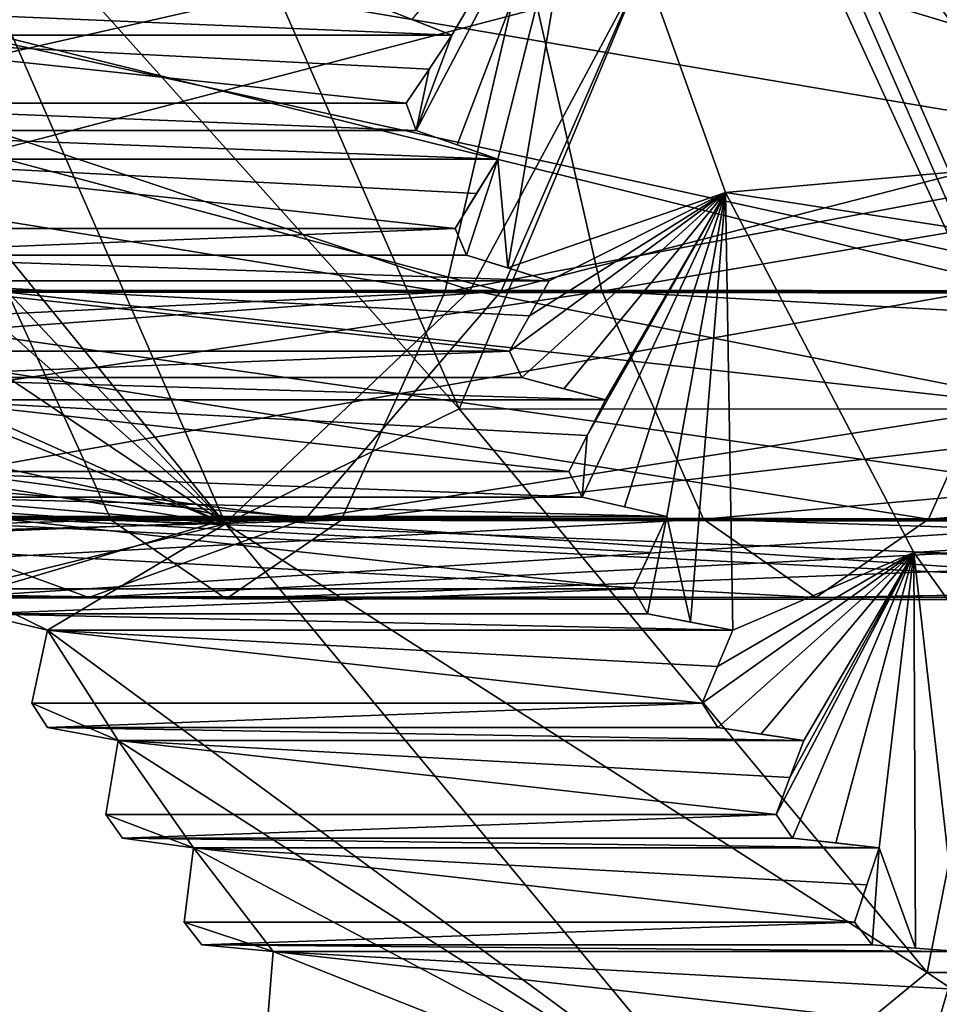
# Model space of a CAD drawing. Header units: millimetres. Extents: x -682 to 137, y -14 to 967.
# Tile 26 of 256: x -611.06 to -606.75, y -9.41 to -4.8. Entities that reach past the tile are written whole.
import ezdxf

# ---------------------------------------------------------------- set-up
doc = ezdxf.new("R2010")
doc.units = ezdxf.units.MM
doc.header["$LTSCALE"] = 65.185185
for name, color, linetype in [('4121', 7, 'CONTINUOUS'), ('4122', 7, 'CONTINUOUS'), ('4123', 7, 'CONTINUOUS'), ('4124', 7, 'CONTINUOUS'), ('4125', 7, 'CONTINUOUS'), ('4126', 7, 'CONTINUOUS'), ('4137', 7, 'CONTINUOUS'), ('4140', 7, 'CONTINUOUS'), ('4142', 7, 'CONTINUOUS'), ('4400', 7, 'CONTINUOUS'), ('4401', 7, 'CONTINUOUS'), ('4402', 7, 'CONTINUOUS'), ('4403', 7, 'CONTINUOUS'), ('4404', 7, 'CONTINUOUS'), ('4405', 7, 'CONTINUOUS'), ('4406', 7, 'CONTINUOUS'), ('4407', 7, 'CONTINUOUS'), ('4408', 7, 'CONTINUOUS'), ('4409', 7, 'CONTINUOUS'), ('4410', 7, 'CONTINUOUS'), ('4411', 7, 'CONTINUOUS'), ('4412', 7, 'CONTINUOUS'), ('4413', 7, 'CONTINUOUS'), ('4414', 7, 'CONTINUOUS'), ('4415', 7, 'CONTINUOUS'), ('4416', 7, 'CONTINUOUS'), ('4417', 7, 'CONTINUOUS'), ('4458', 7, 'CONTINUOUS'), ('4470', 7, 'CONTINUOUS'), ('4498', 7, 'CONTINUOUS'), ('4518', 7, 'CONTINUOUS')]:
    doc.layers.add(name, color=color, linetype=linetype)

msp = doc.modelspace()

# ---------------------------------------------------------------- linework, layer by layer
at = {"layer": '4121', "color": 7, "linetype": 'CONTINUOUS', "true_color": 0x191919}
for points in [[(-609.1999, -5.3191, -110.2489), (-609.2474, -5.1915, -110.2347), (-612.3825, -5.1915, -120.7785), (-609.1999, -5.3191, -110.2489)], [(-612.335, -5.3191, -120.7926), (-609.1999, -5.3191, -110.2489), (-612.3825, -5.1915, -120.7785), (-612.335, -5.3191, -120.7926)], [(-612.1003, -5.9024, -120.8624), (-609.018, -5.7771, -110.3029), (-612.1531, -5.7771, -120.8467), (-612.1003, -5.9024, -120.8624)], [(-608.9652, -5.9024, -110.3187), (-609.018, -5.7771, -110.3029), (-612.1003, -5.9024, -120.8624), (-608.9652, -5.9024, -110.3187)], [(-611.8414, -6.4745, -120.9394), (-608.7643, -6.3517, -110.3784), (-611.8994, -6.3517, -120.9221), (-611.8414, -6.4745, -120.9394)], [(-608.7063, -6.4745, -110.3956), (-608.7643, -6.3517, -110.3784), (-611.8414, -6.4745, -120.9394), (-608.7063, -6.4745, -110.3956)], [(-608.4238, -7.0343, -110.4796), (-608.4869, -6.9142, -110.4609), (-611.622, -6.9142, -121.0046), (-608.4238, -7.0343, -110.4796)], [(-611.5589, -7.0343, -121.0234), (-608.4238, -7.0343, -110.4796), (-611.622, -6.9142, -121.0046), (-611.5589, -7.0343, -121.0234)], [(-611.2532, -7.5806, -121.1143), (-608.1862, -7.4636, -110.5503), (-611.3213, -7.4636, -121.0941), (-611.2532, -7.5806, -121.1143)], [(-608.1181, -7.5806, -110.5705), (-608.1862, -7.4636, -110.5503), (-611.2532, -7.5806, -121.1143), (-608.1181, -7.5806, -110.5705)], [(-610.925, -8.1126, -121.2119), (-607.8628, -7.9988, -110.6464), (-610.9979, -7.9988, -121.1902), (-610.925, -8.1126, -121.2119)], [(-607.7899, -8.1126, -110.6681), (-607.8628, -7.9988, -110.6464), (-610.925, -8.1126, -121.2119), (-607.7899, -8.1126, -110.6681)], [(-610.5748, -8.6291, -121.316), (-607.5173, -8.5187, -110.7492), (-610.6524, -8.5187, -121.2929), (-610.5748, -8.6291, -121.316)], [(-607.4397, -8.6291, -110.7722), (-607.5173, -8.5187, -110.7492), (-610.5748, -8.6291, -121.316), (-607.4397, -8.6291, -110.7722)], [(-610.2034, -9.1292, -121.4264), (-607.1504, -9.0224, -110.8582), (-610.2855, -9.0224, -121.402), (-610.2034, -9.1292, -121.4264)], [(-607.0683, -9.1292, -110.8827), (-607.1504, -9.0224, -110.8582), (-610.2034, -9.1292, -121.4264), (-607.0683, -9.1292, -110.8827)]]:
    msp.add_3dface(points, dxfattribs=at)
at = {"layer": '4122', "color": 7, "linetype": 'CONTINUOUS', "true_color": 0x191919}
for points in [[(-611.5922, -3.729, -121.0135), (-610.0918, -7.1589, -121.4596), (-612.4321, -4.2851, -120.7638), (-611.5922, -3.729, -121.0135)], [(-612.4321, -4.2851, -120.7638), (-610.0918, -7.1589, -121.4596), (-612.2405, -4.8738, -120.8207), (-612.4321, -4.2851, -120.7638)], [(-612.2405, -4.8738, -120.8207), (-610.0918, -7.1589, -121.4596), (-612.0245, -5.4532, -120.885), (-612.2405, -4.8738, -120.8207)], [(-612.0245, -5.4532, -120.885), (-610.0918, -7.1589, -121.4596), (-611.7845, -6.0223, -120.9563), (-612.0245, -5.4532, -120.885)], [(-610.0918, -7.1589, -121.4596), (-611.8994, -6.3517, -120.9221), (-611.7845, -6.0223, -120.9563), (-610.0918, -7.1589, -121.4596)], [(-611.8994, -6.3517, -120.9221), (-610.0918, -7.1589, -121.4596), (-611.5209, -6.5799, -121.0347), (-611.8994, -6.3517, -120.9221)], [(-610.0918, -7.1589, -121.4596), (-611.622, -6.9142, -121.0046), (-611.5209, -6.5799, -121.0347), (-610.0918, -7.1589, -121.4596)], [(-611.5589, -7.0343, -121.0234), (-611.622, -6.9142, -121.0046), (-610.0918, -7.1589, -121.4596), (-611.5589, -7.0343, -121.0234)], [(-611.5589, -7.0343, -121.0234), (-610.0918, -7.1589, -121.4596), (-611.2343, -7.125, -121.1199), (-611.5589, -7.0343, -121.0234)], [(-610.0918, -7.1589, -121.4596), (-611.3213, -7.4636, -121.0941), (-611.2343, -7.125, -121.1199), (-610.0918, -7.1589, -121.4596)], [(-611.3213, -7.4636, -121.0941), (-610.0918, -7.1589, -121.4596), (-610.9251, -7.6565, -121.2118), (-611.3213, -7.4636, -121.0941)], [(-610.0918, -7.1589, -121.4596), (-607.725, -10.01, -122.1634), (-610.9251, -7.6565, -121.2118), (-610.0918, -7.1589, -121.4596)], [(-611.2532, -7.5806, -121.1143), (-611.3213, -7.4636, -121.0941), (-610.9251, -7.6565, -121.2118), (-611.2532, -7.5806, -121.1143)], [(-610.9979, -7.9988, -121.1902), (-610.9251, -7.6565, -121.2118), (-610.594, -8.1735, -121.3103), (-610.9979, -7.9988, -121.1902)], [(-610.9251, -7.6565, -121.2118), (-607.725, -10.01, -122.1634), (-610.594, -8.1735, -121.3103), (-610.9251, -7.6565, -121.2118)], [(-610.925, -8.1126, -121.2119), (-610.9979, -7.9988, -121.1902), (-610.594, -8.1735, -121.3103), (-610.925, -8.1126, -121.2119)], [(-610.6524, -8.5187, -121.2929), (-610.594, -8.1735, -121.3103), (-610.2417, -8.6749, -121.4151), (-610.6524, -8.5187, -121.2929)], [(-610.594, -8.1735, -121.3103), (-607.725, -10.01, -122.1634), (-610.2417, -8.6749, -121.4151), (-610.594, -8.1735, -121.3103)], [(-610.5748, -8.6291, -121.316), (-610.6524, -8.5187, -121.2929), (-610.2417, -8.6749, -121.4151), (-610.5748, -8.6291, -121.316)], [(-610.2855, -9.0224, -121.402), (-610.2417, -8.6749, -121.4151), (-609.8687, -9.1597, -121.526), (-610.2855, -9.0224, -121.402)], [(-610.2417, -8.6749, -121.4151), (-607.725, -10.01, -122.1634), (-609.8687, -9.1597, -121.526), (-610.2417, -8.6749, -121.4151)], [(-610.2034, -9.1292, -121.4264), (-610.2855, -9.0224, -121.402), (-609.8687, -9.1597, -121.526), (-610.2034, -9.1292, -121.4264)], [(-607.725, -10.01, -122.1634), (-609.8979, -9.5089, -121.5173), (-609.8687, -9.1597, -121.526), (-607.725, -10.01, -122.1634)]]:
    msp.add_3dface(points, dxfattribs=at)
at = {"layer": '4123', "color": 7, "linetype": 'CONTINUOUS', "true_color": 0x191919}
for points in [[(-610.3869, -3.4501, -120.3286), (-607.679, -3.4512, -111.2227), (-608.9989, -6.6217, -120.7413), (-610.3869, -3.4501, -120.3286)], [(-607.679, -3.4512, -111.2227), (-606.2906, -6.6229, -111.6355), (-608.9989, -6.6217, -120.7413), (-607.679, -3.4512, -111.2227)], [(-608.9989, -6.6217, -120.7413), (-606.2906, -6.6229, -111.6355), (-606.8102, -9.2573, -121.3921), (-608.9989, -6.6217, -120.7413)], [(-606.2906, -6.6229, -111.6355), (-604.102, -9.2579, -112.2863), (-606.8102, -9.2573, -121.3921), (-606.2906, -6.6229, -111.6355)], [(-606.8102, -9.2573, -121.3921), (-604.102, -9.2579, -112.2863), (-603.9984, -11.1428, -122.2282), (-606.8102, -9.2573, -121.3921)]]:
    msp.add_3dface(points, dxfattribs=at)
at = {"layer": '4124', "color": 7, "linetype": 'CONTINUOUS', "true_color": 0x191919}
for points in [[(-605.6859, -6.2174, -111.8154), (-607.679, -3.4512, -111.2227), (-606.9892, -3.2399, -111.4278), (-605.6859, -6.2174, -111.8154)], [(-606.2906, -6.6229, -111.6355), (-607.679, -3.4512, -111.2227), (-605.6859, -6.2174, -111.8154), (-606.2906, -6.6229, -111.6355)]]:
    msp.add_3dface(points, dxfattribs=at)
at = {"layer": '4125', "color": 7, "linetype": 'CONTINUOUS', "true_color": 0x191919}
for points in [[(-606.3984, -6.2174, -114.2117), (-606.9892, -3.2399, -111.4278), (-607.7017, -3.2399, -113.8241), (-606.3984, -6.2174, -114.2117)], [(-605.6859, -6.2174, -111.8154), (-606.9892, -3.2399, -111.4278), (-606.3984, -6.2174, -114.2117), (-605.6859, -6.2174, -111.8154)]]:
    msp.add_3dface(points, dxfattribs=at)
at = {"layer": '4126', "color": 7, "linetype": 'CONTINUOUS', "true_color": 0x191919}
for points in [[(-601.8686, -4.9486, -115.5586), (-607.7017, -3.2399, -113.8241), (-603.3246, -2.6753, -115.1256), (-601.8686, -4.9486, -115.5586)], [(-606.3984, -6.2174, -114.2117), (-607.7017, -3.2399, -113.8241), (-601.8686, -4.9486, -115.5586), (-606.3984, -6.2174, -114.2117)]]:
    msp.add_3dface(points, dxfattribs=at)
at = {"layer": '4137', "color": 7, "linetype": 'CONTINUOUS', "true_color": 0x191919}
for points in [[(-601.7877, -5.0745, -111.4095), (-603.1016, -2.6989, -111.0188), (-608.402, -3.7995, -109.4428), (-601.7877, -5.0745, -111.4095)], [(-607.7543, -5.6086, -109.6354), (-601.7877, -5.0745, -111.4095), (-608.402, -3.7995, -109.4428), (-607.7543, -5.6086, -109.6354)], [(-599.7732, -6.8389, -112.0085), (-601.7877, -5.0745, -111.4095), (-607.7543, -5.6086, -109.6354), (-599.7732, -6.8389, -112.0085)], [(-606.8733, -7.294, -109.8974), (-599.7732, -6.8389, -112.0085), (-607.7543, -5.6086, -109.6354), (-606.8733, -7.294, -109.8974)], [(-597.3009, -7.7781, -112.7436), (-599.7732, -6.8389, -112.0085), (-606.8733, -7.294, -109.8974), (-597.3009, -7.7781, -112.7436)], [(-605.7625, -8.8418, -110.2277), (-597.3009, -7.7781, -112.7436), (-606.8733, -7.294, -109.8974), (-605.7625, -8.8418, -110.2277)]]:
    msp.add_3dface(points, dxfattribs=at)
at = {"layer": '4140', "color": 7, "linetype": 'CONTINUOUS', "true_color": 0x191919}
for points in [[(-609.0342, -4.8738, -110.0373), (-608.402, -3.7995, -109.4428), (-609.2215, -4.7999, -110.1112), (-609.0342, -4.8738, -110.0373)], [(-609.1999, -5.3191, -110.2489), (-608.402, -3.7995, -109.4428), (-609.0342, -4.8738, -110.0373), (-609.1999, -5.3191, -110.2489)], [(-608.402, -3.7995, -109.4428), (-609.1999, -5.3191, -110.2489), (-609.0084, -5.3863, -110.1745), (-608.402, -3.7995, -109.4428)], [(-608.8182, -5.4532, -110.1015), (-608.402, -3.7995, -109.4428), (-609.0084, -5.3863, -110.1745), (-608.8182, -5.4532, -110.1015)], [(-608.7711, -5.9625, -110.2451), (-608.402, -3.7995, -109.4428), (-608.8182, -5.4532, -110.1015), (-608.7711, -5.9625, -110.2451)], [(-607.7543, -5.6086, -109.6354), (-608.402, -3.7995, -109.4428), (-608.7711, -5.9625, -110.2451), (-607.7543, -5.6086, -109.6354)], [(-609.1404, -5.0323, -110.1353), (-609.1999, -5.3191, -110.2489), (-609.0342, -4.8738, -110.0373), (-609.1404, -5.0323, -110.1353)], [(-609.2474, -5.1915, -110.2347), (-609.1999, -5.3191, -110.2489), (-609.1404, -5.0323, -110.1353), (-609.2474, -5.1915, -110.2347)], [(-609.018, -5.7771, -110.3029), (-608.9652, -5.9024, -110.3187), (-608.8182, -5.4532, -110.1015), (-609.018, -5.7771, -110.3029)], [(-608.9177, -5.6148, -110.2015), (-609.018, -5.7771, -110.3029), (-608.8182, -5.4532, -110.1015), (-608.9177, -5.6148, -110.2015)], [(-608.9652, -5.9024, -110.3187), (-608.7711, -5.9625, -110.2451), (-608.8182, -5.4532, -110.1015), (-608.9652, -5.9024, -110.3187)], [(-608.5782, -6.0223, -110.1729), (-607.7543, -5.6086, -109.6354), (-608.7711, -5.9625, -110.2451), (-608.5782, -6.0223, -110.1729)], [(-608.7643, -6.3517, -110.3784), (-607.7543, -5.6086, -109.6354), (-608.6709, -6.1866, -110.2749), (-608.7643, -6.3517, -110.3784)], [(-607.7543, -5.6086, -109.6354), (-608.7643, -6.3517, -110.3784), (-608.7063, -6.4745, -110.3956), (-607.7543, -5.6086, -109.6354)], [(-607.7543, -5.6086, -109.6354), (-608.7063, -6.4745, -110.3956), (-608.5099, -6.5273, -110.3228), (-607.7543, -5.6086, -109.6354)], [(-608.6709, -6.1866, -110.2749), (-607.7543, -5.6086, -109.6354), (-608.5782, -6.0223, -110.1729), (-608.6709, -6.1866, -110.2749)], [(-608.3146, -6.5799, -110.2513), (-607.7543, -5.6086, -109.6354), (-608.5099, -6.5273, -110.3228), (-608.3146, -6.5799, -110.2513)], [(-608.4238, -7.0343, -110.4796), (-607.7543, -5.6086, -109.6354), (-608.4004, -6.7467, -110.3553), (-608.4238, -7.0343, -110.4796)], [(-607.7543, -5.6086, -109.6354), (-608.4238, -7.0343, -110.4796), (-608.2253, -7.0797, -110.4074), (-607.7543, -5.6086, -109.6354)], [(-608.4004, -6.7467, -110.3553), (-607.7543, -5.6086, -109.6354), (-608.3146, -6.5799, -110.2513), (-608.4004, -6.7467, -110.3553)], [(-608.028, -7.125, -110.3365), (-607.7543, -5.6086, -109.6354), (-608.2253, -7.0797, -110.4074), (-608.028, -7.125, -110.3365)], [(-607.9178, -7.6187, -110.4988), (-607.7543, -5.6086, -109.6354), (-608.028, -7.125, -110.3365), (-607.9178, -7.6187, -110.4988)], [(-607.7188, -7.6565, -110.4284), (-607.7543, -5.6086, -109.6354), (-607.9178, -7.6187, -110.4988), (-607.7188, -7.6565, -110.4284)], [(-606.8733, -7.294, -109.8974), (-607.7543, -5.6086, -109.6354), (-607.7188, -7.6565, -110.4284), (-606.8733, -7.294, -109.8974)], [(-608.4869, -6.9142, -110.4609), (-608.4238, -7.0343, -110.4796), (-608.4004, -6.7467, -110.3553), (-608.4869, -6.9142, -110.4609)], [(-608.1862, -7.4636, -110.5503), (-608.1181, -7.5806, -110.5705), (-608.028, -7.125, -110.3365), (-608.1862, -7.4636, -110.5503)], [(-608.1067, -7.2939, -110.4426), (-608.1862, -7.4636, -110.5503), (-608.028, -7.125, -110.3365), (-608.1067, -7.2939, -110.4426)], [(-608.1181, -7.5806, -110.5705), (-607.9178, -7.6187, -110.4988), (-608.028, -7.125, -110.3365), (-608.1181, -7.5806, -110.5705)], [(-607.8628, -7.9988, -110.6464), (-606.8733, -7.294, -109.8974), (-607.7905, -7.8273, -110.5367), (-607.8628, -7.9988, -110.6464)], [(-606.8733, -7.294, -109.8974), (-607.8628, -7.9988, -110.6464), (-607.7899, -8.1126, -110.6681), (-606.8733, -7.294, -109.8974)], [(-607.7905, -7.8273, -110.5367), (-606.8733, -7.294, -109.8974), (-607.7188, -7.6565, -110.4284), (-607.7905, -7.8273, -110.5367)], [(-606.8733, -7.294, -109.8974), (-607.7899, -8.1126, -110.6681), (-607.5882, -8.1431, -110.5968), (-606.8733, -7.294, -109.8974)], [(-607.3877, -8.1735, -110.5269), (-606.8733, -7.294, -109.8974), (-607.5882, -8.1431, -110.5968), (-607.3877, -8.1735, -110.5269)], [(-607.5173, -8.5187, -110.7492), (-606.8733, -7.294, -109.8974), (-607.4522, -8.3457, -110.6373), (-607.5173, -8.5187, -110.7492)], [(-606.8733, -7.294, -109.8974), (-607.5173, -8.5187, -110.7492), (-607.4397, -8.6291, -110.7722), (-606.8733, -7.294, -109.8974)], [(-607.4522, -8.3457, -110.6373), (-606.8733, -7.294, -109.8974), (-607.3877, -8.1735, -110.5269), (-607.4522, -8.3457, -110.6373)], [(-606.8733, -7.294, -109.8974), (-607.4397, -8.6291, -110.7722), (-607.2369, -8.652, -110.7013), (-606.8733, -7.294, -109.8974)], [(-607.0353, -8.6749, -110.6317), (-606.8733, -7.294, -109.8974), (-607.2369, -8.652, -110.7013), (-607.0353, -8.6749, -110.6317)], [(-606.8647, -9.1445, -110.812), (-606.8733, -7.294, -109.8974), (-607.0353, -8.6749, -110.6317), (-606.8647, -9.1445, -110.812)], [(-605.7625, -8.8418, -110.2277), (-606.8733, -7.294, -109.8974), (-606.6623, -9.1597, -110.7426), (-605.7625, -8.8418, -110.2277)], [(-606.6623, -9.1597, -110.7426), (-606.8733, -7.294, -109.8974), (-606.8647, -9.1445, -110.812), (-606.6623, -9.1597, -110.7426)], [(-607.1504, -9.0224, -110.8582), (-607.0683, -9.1292, -110.8827), (-607.0353, -8.6749, -110.6317), (-607.1504, -9.0224, -110.8582)], [(-607.0926, -8.8482, -110.7442), (-607.1504, -9.0224, -110.8582), (-607.0353, -8.6749, -110.6317), (-607.0926, -8.8482, -110.7442)], [(-607.0683, -9.1292, -110.8827), (-606.8647, -9.1445, -110.812), (-607.0353, -8.6749, -110.6317), (-607.0683, -9.1292, -110.8827)], [(-606.7629, -9.5089, -110.9735), (-605.7625, -8.8418, -110.2277), (-606.7123, -9.3339, -110.8573), (-606.7629, -9.5089, -110.9735)], [(-605.7625, -8.8418, -110.2277), (-606.7629, -9.5089, -110.9735), (-606.6763, -9.6119, -110.9992), (-605.7625, -8.8418, -110.2277)]]:
    msp.add_3dface(points, dxfattribs=at)
at = {"layer": '4142', "color": 7, "linetype": 'CONTINUOUS', "true_color": 0x191919}
for points in [[(-611.5922, -3.729, -121.0135), (-610.3869, -3.4501, -120.3286), (-608.9989, -6.6217, -120.7413), (-611.5922, -3.729, -121.0135)], [(-610.0918, -7.1589, -121.4596), (-611.5922, -3.729, -121.0135), (-608.9989, -6.6217, -120.7413), (-610.0918, -7.1589, -121.4596)], [(-610.0918, -7.1589, -121.4596), (-608.9989, -6.6217, -120.7413), (-606.8102, -9.2573, -121.3921), (-610.0918, -7.1589, -121.4596)], [(-607.725, -10.01, -122.1634), (-610.0918, -7.1589, -121.4596), (-606.8102, -9.2573, -121.3921), (-607.725, -10.01, -122.1634)], [(-607.725, -10.01, -122.1634), (-606.8102, -9.2573, -121.3921), (-603.9984, -11.1428, -122.2282), (-607.725, -10.01, -122.1634)]]:
    msp.add_3dface(points, dxfattribs=at)
at = {"layer": '4400', "color": 7, "linetype": 'CONTINUOUS', "true_color": 0x191919}
for points in [[(-609.8979, -9.5089, -121.5173), (-606.7629, -9.5089, -110.9735), (-609.8687, -9.1597, -121.526), (-609.8979, -9.5089, -121.5173)], [(-609.8687, -9.1597, -121.526), (-606.7123, -9.3339, -110.8573), (-606.6623, -9.1597, -110.7426), (-609.8687, -9.1597, -121.526)], [(-609.8687, -9.1597, -121.526), (-606.7629, -9.5089, -110.9735), (-606.7123, -9.3339, -110.8573), (-609.8687, -9.1597, -121.526)]]:
    msp.add_3dface(points, dxfattribs=at)
at = {"layer": '4401', "color": 7, "linetype": 'CONTINUOUS', "true_color": 0x191919}
for points in [[(-607.0683, -9.1292, -110.8827), (-610.2034, -9.1292, -121.4264), (-606.6623, -9.1597, -110.7426), (-607.0683, -9.1292, -110.8827)], [(-610.2034, -9.1292, -121.4264), (-609.8687, -9.1597, -121.526), (-606.6623, -9.1597, -110.7426), (-610.2034, -9.1292, -121.4264)], [(-607.0683, -9.1292, -110.8827), (-606.6623, -9.1597, -110.7426), (-606.8647, -9.1445, -110.812), (-607.0683, -9.1292, -110.8827)]]:
    msp.add_3dface(points, dxfattribs=at)
at = {"layer": '4402', "color": 7, "linetype": 'CONTINUOUS', "true_color": 0x191919}
for points in [[(-610.2855, -9.0224, -121.402), (-607.1504, -9.0224, -110.8582), (-610.2417, -8.6749, -121.4151), (-610.2855, -9.0224, -121.402)], [(-610.2417, -8.6749, -121.4151), (-607.0926, -8.8482, -110.7442), (-607.0353, -8.6749, -110.6317), (-610.2417, -8.6749, -121.4151)], [(-610.2417, -8.6749, -121.4151), (-607.1504, -9.0224, -110.8582), (-607.0926, -8.8482, -110.7442), (-610.2417, -8.6749, -121.4151)]]:
    msp.add_3dface(points, dxfattribs=at)
at = {"layer": '4403', "color": 7, "linetype": 'CONTINUOUS', "true_color": 0x191919}
for points in [[(-607.4397, -8.6291, -110.7722), (-610.5748, -8.6291, -121.316), (-607.0353, -8.6749, -110.6317), (-607.4397, -8.6291, -110.7722)], [(-610.5748, -8.6291, -121.316), (-610.2417, -8.6749, -121.4151), (-607.0353, -8.6749, -110.6317), (-610.5748, -8.6291, -121.316)], [(-607.4397, -8.6291, -110.7722), (-607.0353, -8.6749, -110.6317), (-607.2369, -8.652, -110.7013), (-607.4397, -8.6291, -110.7722)]]:
    msp.add_3dface(points, dxfattribs=at)
at = {"layer": '4404', "color": 7, "linetype": 'CONTINUOUS', "true_color": 0x191919}
for points in [[(-610.6524, -8.5187, -121.2929), (-607.5173, -8.5187, -110.7492), (-610.594, -8.1735, -121.3103), (-610.6524, -8.5187, -121.2929)], [(-610.594, -8.1735, -121.3103), (-607.4522, -8.3457, -110.6373), (-607.3877, -8.1735, -110.5269), (-610.594, -8.1735, -121.3103)], [(-610.594, -8.1735, -121.3103), (-607.5173, -8.5187, -110.7492), (-607.4522, -8.3457, -110.6373), (-610.594, -8.1735, -121.3103)]]:
    msp.add_3dface(points, dxfattribs=at)
at = {"layer": '4405', "color": 7, "linetype": 'CONTINUOUS', "true_color": 0x191919}
for points in [[(-607.7899, -8.1126, -110.6681), (-610.925, -8.1126, -121.2119), (-607.3877, -8.1735, -110.5269), (-607.7899, -8.1126, -110.6681)], [(-610.925, -8.1126, -121.2119), (-610.594, -8.1735, -121.3103), (-607.3877, -8.1735, -110.5269), (-610.925, -8.1126, -121.2119)], [(-607.7899, -8.1126, -110.6681), (-607.3877, -8.1735, -110.5269), (-607.5882, -8.1431, -110.5968), (-607.7899, -8.1126, -110.6681)]]:
    msp.add_3dface(points, dxfattribs=at)
at = {"layer": '4406', "color": 7, "linetype": 'CONTINUOUS', "true_color": 0x191919}
for points in [[(-610.9979, -7.9988, -121.1902), (-607.8628, -7.9988, -110.6464), (-610.9251, -7.6565, -121.2118), (-610.9979, -7.9988, -121.1902)], [(-610.9251, -7.6565, -121.2118), (-607.7905, -7.8273, -110.5367), (-607.7188, -7.6565, -110.4284), (-610.9251, -7.6565, -121.2118)], [(-610.9251, -7.6565, -121.2118), (-607.8628, -7.9988, -110.6464), (-607.7905, -7.8273, -110.5367), (-610.9251, -7.6565, -121.2118)]]:
    msp.add_3dface(points, dxfattribs=at)
at = {"layer": '4407', "color": 7, "linetype": 'CONTINUOUS', "true_color": 0x191919}
for points in [[(-608.1181, -7.5806, -110.5705), (-611.2532, -7.5806, -121.1143), (-607.7188, -7.6565, -110.4284), (-608.1181, -7.5806, -110.5705)], [(-611.2532, -7.5806, -121.1143), (-610.9251, -7.6565, -121.2118), (-607.7188, -7.6565, -110.4284), (-611.2532, -7.5806, -121.1143)], [(-608.1181, -7.5806, -110.5705), (-607.7188, -7.6565, -110.4284), (-607.9178, -7.6187, -110.4988), (-608.1181, -7.5806, -110.5705)]]:
    msp.add_3dface(points, dxfattribs=at)
at = {"layer": '4408', "color": 7, "linetype": 'CONTINUOUS', "true_color": 0x191919}
for points in [[(-611.3213, -7.4636, -121.0941), (-608.1862, -7.4636, -110.5503), (-611.2343, -7.125, -121.1199), (-611.3213, -7.4636, -121.0941)], [(-611.2343, -7.125, -121.1199), (-608.1067, -7.2939, -110.4426), (-608.028, -7.125, -110.3365), (-611.2343, -7.125, -121.1199)], [(-611.2343, -7.125, -121.1199), (-608.1862, -7.4636, -110.5503), (-608.1067, -7.2939, -110.4426), (-611.2343, -7.125, -121.1199)]]:
    msp.add_3dface(points, dxfattribs=at)
at = {"layer": '4409', "color": 7, "linetype": 'CONTINUOUS', "true_color": 0x191919}
for points in [[(-608.4238, -7.0343, -110.4796), (-611.5589, -7.0343, -121.0234), (-608.028, -7.125, -110.3365), (-608.4238, -7.0343, -110.4796)], [(-611.5589, -7.0343, -121.0234), (-611.2343, -7.125, -121.1199), (-608.028, -7.125, -110.3365), (-611.5589, -7.0343, -121.0234)], [(-608.4238, -7.0343, -110.4796), (-608.028, -7.125, -110.3365), (-608.2253, -7.0797, -110.4074), (-608.4238, -7.0343, -110.4796)]]:
    msp.add_3dface(points, dxfattribs=at)
at = {"layer": '4410', "color": 7, "linetype": 'CONTINUOUS', "true_color": 0x191919}
for points in [[(-611.622, -6.9142, -121.0046), (-608.4869, -6.9142, -110.4609), (-611.5209, -6.5799, -121.0347), (-611.622, -6.9142, -121.0046)], [(-611.5209, -6.5799, -121.0347), (-608.4004, -6.7467, -110.3553), (-608.3146, -6.5799, -110.2513), (-611.5209, -6.5799, -121.0347)], [(-611.5209, -6.5799, -121.0347), (-608.4869, -6.9142, -110.4609), (-608.4004, -6.7467, -110.3553), (-611.5209, -6.5799, -121.0347)]]:
    msp.add_3dface(points, dxfattribs=at)
at = {"layer": '4411', "color": 7, "linetype": 'CONTINUOUS', "true_color": 0x191919}
for points in [[(-608.7063, -6.4745, -110.3956), (-611.8414, -6.4745, -120.9394), (-608.3146, -6.5799, -110.2513), (-608.7063, -6.4745, -110.3956)], [(-611.8414, -6.4745, -120.9394), (-611.5209, -6.5799, -121.0347), (-608.3146, -6.5799, -110.2513), (-611.8414, -6.4745, -120.9394)], [(-608.7063, -6.4745, -110.3956), (-608.3146, -6.5799, -110.2513), (-608.5099, -6.5273, -110.3228), (-608.7063, -6.4745, -110.3956)]]:
    msp.add_3dface(points, dxfattribs=at)
at = {"layer": '4412', "color": 7, "linetype": 'CONTINUOUS', "true_color": 0x191919}
for points in [[(-611.8994, -6.3517, -120.9221), (-608.7643, -6.3517, -110.3784), (-611.7845, -6.0223, -120.9563), (-611.8994, -6.3517, -120.9221)], [(-611.7845, -6.0223, -120.9563), (-608.6709, -6.1866, -110.2749), (-608.5782, -6.0223, -110.1729), (-611.7845, -6.0223, -120.9563)], [(-611.7845, -6.0223, -120.9563), (-608.7643, -6.3517, -110.3784), (-608.6709, -6.1866, -110.2749), (-611.7845, -6.0223, -120.9563)]]:
    msp.add_3dface(points, dxfattribs=at)
at = {"layer": '4413', "color": 7, "linetype": 'CONTINUOUS', "true_color": 0x191919}
for points in [[(-608.9652, -5.9024, -110.3187), (-612.1003, -5.9024, -120.8624), (-608.5782, -6.0223, -110.1729), (-608.9652, -5.9024, -110.3187)], [(-612.1003, -5.9024, -120.8624), (-611.7845, -6.0223, -120.9563), (-608.5782, -6.0223, -110.1729), (-612.1003, -5.9024, -120.8624)], [(-608.9652, -5.9024, -110.3187), (-608.5782, -6.0223, -110.1729), (-608.7711, -5.9625, -110.2451), (-608.9652, -5.9024, -110.3187)]]:
    msp.add_3dface(points, dxfattribs=at)
at = {"layer": '4414', "color": 7, "linetype": 'CONTINUOUS', "true_color": 0x191919}
for points in [[(-612.1531, -5.7771, -120.8467), (-609.018, -5.7771, -110.3029), (-612.0245, -5.4532, -120.885), (-612.1531, -5.7771, -120.8467)], [(-612.0245, -5.4532, -120.885), (-608.9177, -5.6148, -110.2015), (-608.8182, -5.4532, -110.1015), (-612.0245, -5.4532, -120.885)], [(-612.0245, -5.4532, -120.885), (-609.018, -5.7771, -110.3029), (-608.9177, -5.6148, -110.2015), (-612.0245, -5.4532, -120.885)]]:
    msp.add_3dface(points, dxfattribs=at)
at = {"layer": '4415', "color": 7, "linetype": 'CONTINUOUS', "true_color": 0x191919}
for points in [[(-609.1999, -5.3191, -110.2489), (-612.335, -5.3191, -120.7926), (-608.8182, -5.4532, -110.1015), (-609.1999, -5.3191, -110.2489)], [(-612.335, -5.3191, -120.7926), (-612.0245, -5.4532, -120.885), (-608.8182, -5.4532, -110.1015), (-612.335, -5.3191, -120.7926)], [(-609.1999, -5.3191, -110.2489), (-608.8182, -5.4532, -110.1015), (-609.0084, -5.3863, -110.1745), (-609.1999, -5.3191, -110.2489)]]:
    msp.add_3dface(points, dxfattribs=at)
at = {"layer": '4416', "color": 7, "linetype": 'CONTINUOUS', "true_color": 0x191919}
for points in [[(-612.3825, -5.1915, -120.7785), (-609.2474, -5.1915, -110.2347), (-612.2405, -4.8738, -120.8207), (-612.3825, -5.1915, -120.7785)], [(-612.2405, -4.8738, -120.8207), (-609.1404, -5.0323, -110.1353), (-609.0342, -4.8738, -110.0373), (-612.2405, -4.8738, -120.8207)], [(-612.2405, -4.8738, -120.8207), (-609.2474, -5.1915, -110.2347), (-609.1404, -5.0323, -110.1353), (-612.2405, -4.8738, -120.8207)]]:
    msp.add_3dface(points, dxfattribs=at)
at = {"layer": '4417', "color": 7, "linetype": 'CONTINUOUS', "true_color": 0x191919}
for points in [[(-609.41, -4.7256, -110.1864), (-612.545, -4.7256, -120.7302), (-609.0342, -4.8738, -110.0373), (-609.41, -4.7256, -110.1864)], [(-612.545, -4.7256, -120.7302), (-612.2405, -4.8738, -120.8207), (-609.0342, -4.8738, -110.0373), (-612.545, -4.7256, -120.7302)], [(-609.41, -4.7256, -110.1864), (-609.0342, -4.8738, -110.0373), (-609.2215, -4.7999, -110.1112), (-609.41, -4.7256, -110.1864)]]:
    msp.add_3dface(points, dxfattribs=at)
at = {"layer": '4458', "color": 7, "linetype": 'CONTINUOUS', "true_color": 0x191919}
for points in [[(-613.5004, -4.8209, -134.7631), (-608.0773, -4.4107, -137.4551), (-612.7877, -2.5652, -133.673), (-613.5004, -4.8209, -134.7631)], [(-608.803, -6.0708, -138.9477), (-608.0773, -4.4107, -137.4551), (-613.5004, -4.8209, -134.7631), (-608.803, -6.0708, -138.9477)], [(-606.3892, -4.4108, -151.2814), (-605.8377, -6.0709, -149.7161), (-613.3852, -4.4107, -148.3715), (-606.3892, -4.4108, -151.2814)], [(-613.3852, -4.4107, -148.3715), (-605.8377, -6.0709, -149.7161), (-612.6594, -6.0708, -146.8789), (-613.3852, -4.4107, -148.3715)], [(-608.803, -6.0708, -138.9477), (-602.3557, -4.4108, -139.8326), (-608.0773, -4.4107, -137.4551), (-608.803, -6.0708, -138.9477)], [(-602.9072, -6.0709, -141.398), (-602.3557, -4.4108, -139.8326), (-608.803, -6.0708, -138.9477), (-602.9072, -6.0709, -141.398)], [(-614.5924, -6.4952, -136.4331), (-608.803, -6.0708, -138.9477), (-613.5004, -4.8209, -134.7631), (-614.5924, -6.4952, -136.4331)], [(-609.7175, -7.1366, -140.8284), (-608.803, -6.0708, -138.9477), (-614.5924, -6.4952, -136.4331), (-609.7175, -7.1366, -140.8284)], [(-605.8377, -6.0709, -149.7161), (-605.1427, -7.1368, -147.7436), (-612.6594, -6.0708, -146.8789), (-605.8377, -6.0709, -149.7161)], [(-612.6594, -6.0708, -146.8789), (-605.1427, -7.1368, -147.7436), (-611.7449, -7.1366, -144.9981), (-612.6594, -6.0708, -146.8789)], [(-609.7175, -7.1366, -140.8284), (-602.9072, -6.0709, -141.398), (-608.803, -6.0708, -138.9477), (-609.7175, -7.1366, -140.8284)], [(-603.6021, -7.1368, -143.3705), (-602.9072, -6.0709, -141.398), (-609.7175, -7.1366, -140.8284), (-603.6021, -7.1368, -143.3705)], [(-615.9319, -7.3861, -138.4817), (-609.7175, -7.1366, -140.8284), (-614.5924, -6.4952, -136.4331), (-615.9319, -7.3861, -138.4817)], [(-611.7449, -7.1366, -144.9981), (-610.7312, -7.5039, -142.9133), (-617.3573, -7.3861, -140.6617), (-611.7449, -7.1366, -144.9981)], [(-610.7312, -7.5039, -142.9133), (-609.7175, -7.1366, -140.8284), (-615.9319, -7.3861, -138.4817), (-610.7312, -7.5039, -142.9133)], [(-605.1427, -7.1368, -147.7436), (-604.3724, -7.5041, -145.557), (-611.7449, -7.1366, -144.9981), (-605.1427, -7.1368, -147.7436)], [(-611.7449, -7.1366, -144.9981), (-604.3724, -7.5041, -145.557), (-610.7312, -7.5039, -142.9133), (-611.7449, -7.1366, -144.9981)], [(-610.7312, -7.5039, -142.9133), (-603.6021, -7.1368, -143.3705), (-609.7175, -7.1366, -140.8284), (-610.7312, -7.5039, -142.9133)], [(-604.3724, -7.5041, -145.557), (-603.6021, -7.1368, -143.3705), (-610.7312, -7.5039, -142.9133), (-604.3724, -7.5041, -145.557)], [(-617.3573, -7.3861, -140.6617), (-610.7312, -7.5039, -142.9133), (-615.9319, -7.3861, -138.4817), (-617.3573, -7.3861, -140.6617)]]:
    msp.add_3dface(points, dxfattribs=at)
at = {"layer": '4470', "color": 7, "linetype": 'CONTINUOUS', "true_color": 0x191919}
for points in [[(-614.9196, -6.0673, -45.2937), (-613.9028, -4.4082, -46.6048), (-608.9478, -6.0667, -41.1075), (-614.9196, -6.0673, -45.2937)], [(-614.5538, -4.4077, -32.2586), (-613.6659, -6.0667, -33.6601), (-607.351, -4.4119, -28.1292), (-614.5538, -4.4077, -32.2586)], [(-608.9478, -6.0667, -41.1075), (-613.9028, -4.4082, -46.6048), (-608.0599, -4.4077, -42.5091), (-608.9478, -6.0667, -41.1075)], [(-607.351, -4.4119, -28.1292), (-613.6659, -6.0667, -33.6601), (-606.5892, -6.0725, -29.604), (-607.351, -4.4119, -28.1292)], [(-608.9478, -6.0667, -41.1075), (-608.0599, -4.4077, -42.5091), (-602.5415, -6.0725, -37.4407), (-608.9478, -6.0667, -41.1075)], [(-602.5415, -6.0725, -37.4407), (-608.0599, -4.4077, -42.5091), (-601.7798, -4.4119, -38.9155), (-602.5415, -6.0725, -37.4407)], [(-607.351, -4.4119, -28.1292), (-606.5892, -6.0725, -29.604), (-599.8338, -4.4172, -24.6329), (-607.351, -4.4119, -28.1292)], [(-616.2009, -7.1325, -43.6416), (-614.9196, -6.0673, -45.2937), (-610.0667, -7.1319, -39.3415), (-616.2009, -7.1325, -43.6416)], [(-610.0667, -7.1319, -39.3415), (-614.9196, -6.0673, -45.2937), (-608.9478, -6.0667, -41.1075), (-610.0667, -7.1319, -39.3415)], [(-613.6659, -6.0667, -33.6601), (-612.5471, -7.1319, -35.4262), (-606.5892, -6.0725, -29.604), (-613.6659, -6.0667, -33.6601)], [(-606.5892, -6.0725, -29.604), (-612.5471, -7.1319, -35.4262), (-605.6294, -7.1387, -31.4623), (-606.5892, -6.0725, -29.604)], [(-610.0667, -7.1319, -39.3415), (-608.9478, -6.0667, -41.1075), (-603.5014, -7.1387, -35.5823), (-610.0667, -7.1319, -39.3415)], [(-603.5014, -7.1387, -35.5823), (-608.9478, -6.0667, -41.1075), (-602.5415, -6.0725, -37.4407), (-603.5014, -7.1387, -35.5823)], [(-611.3069, -7.4989, -37.3838), (-616.2009, -7.1325, -43.6416), (-610.0667, -7.1319, -39.3415), (-611.3069, -7.4989, -37.3838)], [(-612.5471, -7.1319, -35.4262), (-611.3069, -7.4989, -37.3838), (-605.6294, -7.1387, -31.4623), (-612.5471, -7.1319, -35.4262)], [(-611.3069, -7.4989, -37.3838), (-610.0667, -7.1319, -39.3415), (-604.5654, -7.506, -33.5223), (-611.3069, -7.4989, -37.3838)], [(-605.6294, -7.1387, -31.4623), (-611.3069, -7.4989, -37.3838), (-604.5654, -7.506, -33.5223), (-605.6294, -7.1387, -31.4623)], [(-604.5654, -7.506, -33.5223), (-610.0667, -7.1319, -39.3415), (-603.5014, -7.1387, -35.5823), (-604.5654, -7.506, -33.5223)]]:
    msp.add_3dface(points, dxfattribs=at)
at = {"layer": '4498', "color": 7, "linetype": 'CONTINUOUS', "true_color": 0x191919}
for points in [[(-616.8545, -4.8209, -193.0083), (-608.6805, -4.4139, -195.0937), (-616.4137, -2.5652, -191.7828), (-616.8545, -4.8209, -193.0083)], [(-609.0657, -6.0752, -196.7087), (-608.6805, -4.4139, -195.0937), (-616.8545, -4.8209, -193.0083), (-609.0657, -6.0752, -196.7087)], [(-601.8645, -4.4201, -208.684), (-601.6441, -6.0838, -207.0372), (-611.4974, -4.4139, -206.9053), (-601.8645, -4.4201, -208.684)], [(-611.4974, -4.4139, -206.9053), (-601.6441, -6.0838, -207.0372), (-611.1123, -6.0752, -205.2903), (-611.4974, -4.4139, -206.9053)], [(-609.0657, -6.0752, -196.7087), (-600.2528, -4.4201, -196.64), (-608.6805, -4.4139, -195.0937), (-609.0657, -6.0752, -196.7087)], [(-600.4732, -6.0838, -198.2867), (-600.2528, -4.4201, -196.64), (-609.0657, -6.0752, -196.7087), (-600.4732, -6.0838, -198.2867)], [(-617.5299, -6.4952, -194.8859), (-609.0657, -6.0752, -196.7087), (-616.8545, -4.8209, -193.0083), (-617.5299, -6.4952, -194.8859)], [(-611.1123, -6.0752, -205.2903), (-610.627, -7.1419, -203.2553), (-620.0682, -6.4952, -201.9433), (-611.1123, -6.0752, -205.2903)], [(-609.551, -7.1419, -198.7437), (-609.0657, -6.0752, -196.7087), (-617.5299, -6.4952, -194.8859), (-609.551, -7.1419, -198.7437)], [(-601.6441, -6.0838, -207.0372), (-601.3665, -7.1519, -204.9622), (-611.1123, -6.0752, -205.2903), (-601.6441, -6.0838, -207.0372)], [(-611.1123, -6.0752, -205.2903), (-601.3665, -7.1519, -204.9622), (-610.627, -7.1419, -203.2553), (-611.1123, -6.0752, -205.2903)], [(-609.551, -7.1419, -198.7437), (-600.4732, -6.0838, -198.2867), (-609.0657, -6.0752, -196.7087), (-609.551, -7.1419, -198.7437)], [(-600.7509, -7.1519, -200.3618), (-600.4732, -6.0838, -198.2867), (-609.551, -7.1419, -198.7437), (-600.7509, -7.1519, -200.3618)], [(-620.0682, -6.4952, -201.9433), (-610.627, -7.1419, -203.2553), (-619.2398, -7.3861, -199.6401), (-620.0682, -6.4952, -201.9433)], [(-618.3583, -7.3861, -197.1891), (-609.551, -7.1419, -198.7437), (-617.5299, -6.4952, -194.8859), (-618.3583, -7.3861, -197.1891)], [(-610.627, -7.1419, -203.2553), (-610.089, -7.5094, -200.9995), (-619.2398, -7.3861, -199.6401), (-610.627, -7.1419, -203.2553)], [(-610.089, -7.5094, -200.9995), (-609.551, -7.1419, -198.7437), (-618.3583, -7.3861, -197.1891), (-610.089, -7.5094, -200.9995)], [(-601.3665, -7.1519, -204.9622), (-601.0587, -7.52, -202.662), (-610.627, -7.1419, -203.2553), (-601.3665, -7.1519, -204.9622)], [(-610.627, -7.1419, -203.2553), (-601.0587, -7.52, -202.662), (-610.089, -7.5094, -200.9995), (-610.627, -7.1419, -203.2553)], [(-610.089, -7.5094, -200.9995), (-600.7509, -7.1519, -200.3618), (-609.551, -7.1419, -198.7437), (-610.089, -7.5094, -200.9995)], [(-601.0587, -7.52, -202.662), (-600.7509, -7.1519, -200.3618), (-610.089, -7.5094, -200.9995), (-601.0587, -7.52, -202.662)], [(-619.2398, -7.3861, -199.6401), (-610.089, -7.5094, -200.9995), (-618.3583, -7.3861, -197.1891), (-619.2398, -7.3861, -199.6401)]]:
    msp.add_3dface(points, dxfattribs=at)
at = {"layer": '4518', "color": 7, "linetype": 'CONTINUOUS', "true_color": 0x191919}
for points in [[(-601.1458, -2.5652, 4.3395), (-608.709, -4.4108, 1.8138), (-600.9255, -4.8209, 3.0559), (-601.1458, -2.5652, 4.3395)], [(-616.5225, -4.4134, -0.2681), (-616.0429, -6.0745, -1.8575), (-608.709, -4.4108, 1.8138), (-616.5225, -4.4134, -0.2681)], [(-608.709, -4.4108, 1.8138), (-616.0429, -6.0745, -1.8575), (-608.332, -6.0709, 0.1975), (-608.709, -4.4108, 1.8138)], [(-613.4947, -6.0745, -10.3033), (-613.0151, -4.4134, -11.8927), (-606.329, -6.0709, -8.3912), (-613.4947, -6.0745, -10.3033)], [(-606.329, -6.0709, -8.3912), (-613.0151, -4.4134, -11.8927), (-605.952, -4.4108, -10.0075), (-606.329, -6.0709, -8.3912)], [(-608.709, -4.4108, 1.8138), (-608.332, -6.0709, 0.1975), (-600.9255, -4.8209, 3.0559), (-608.709, -4.4108, 1.8138)], [(-600.9255, -4.8209, 3.0559), (-608.332, -6.0709, 0.1975), (-600.588, -6.4952, 1.0893), (-600.9255, -4.8209, 3.0559)], [(-616.0429, -6.0745, -1.8575), (-615.4386, -7.141, -3.8603), (-608.332, -6.0709, 0.1975), (-616.0429, -6.0745, -1.8575)], [(-608.332, -6.0709, 0.1975), (-615.4386, -7.141, -3.8603), (-607.857, -7.1368, -1.8391), (-608.332, -6.0709, 0.1975)], [(-614.099, -7.141, -8.3005), (-613.4947, -6.0745, -10.3033), (-606.804, -7.1368, -6.3545), (-614.099, -7.141, -8.3005)], [(-606.804, -7.1368, -6.3545), (-613.4947, -6.0745, -10.3033), (-606.329, -6.0709, -8.3912), (-606.804, -7.1368, -6.3545)], [(-608.332, -6.0709, 0.1975), (-607.857, -7.1368, -1.8391), (-600.588, -6.4952, 1.0893), (-608.332, -6.0709, 0.1975)], [(-606.804, -7.1368, -6.3545), (-606.329, -6.0709, -8.3912), (-599.3193, -6.4952, -6.3026), (-606.804, -7.1368, -6.3545)], [(-600.588, -6.4952, 1.0893), (-607.857, -7.1368, -1.8391), (-600.1739, -7.3861, -1.323), (-600.588, -6.4952, 1.0893)], [(-599.7333, -7.3861, -3.8902), (-606.804, -7.1368, -6.3545), (-599.3193, -6.4952, -6.3026), (-599.7333, -7.3861, -3.8902)], [(-615.4386, -7.141, -3.8603), (-614.7688, -7.5085, -6.0804), (-607.857, -7.1368, -1.8391), (-615.4386, -7.141, -3.8603)], [(-607.857, -7.1368, -1.8391), (-614.7688, -7.5085, -6.0804), (-607.3305, -7.5041, -4.0968), (-607.857, -7.1368, -1.8391)], [(-607.3305, -7.5041, -4.0968), (-614.099, -7.141, -8.3005), (-606.804, -7.1368, -6.3545), (-607.3305, -7.5041, -4.0968)], [(-607.857, -7.1368, -1.8391), (-607.3305, -7.5041, -4.0968), (-600.1739, -7.3861, -1.323), (-607.857, -7.1368, -1.8391)], [(-607.3305, -7.5041, -4.0968), (-606.804, -7.1368, -6.3545), (-599.7333, -7.3861, -3.8902), (-607.3305, -7.5041, -4.0968)], [(-614.7688, -7.5085, -6.0804), (-614.099, -7.141, -8.3005), (-607.3305, -7.5041, -4.0968), (-614.7688, -7.5085, -6.0804)], [(-600.1739, -7.3861, -1.323), (-607.3305, -7.5041, -4.0968), (-599.7333, -7.3861, -3.8902), (-600.1739, -7.3861, -1.323)]]:
    msp.add_3dface(points, dxfattribs=at)

doc.saveas('drawing.dxf')
